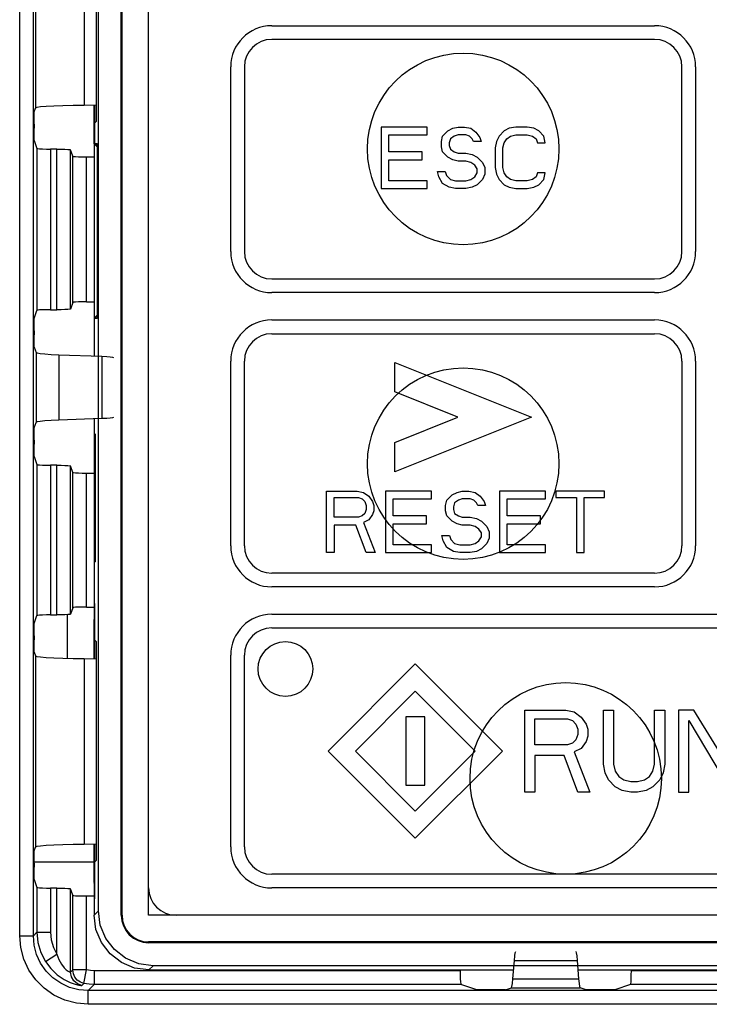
# Model space of a CAD drawing. Extents: x 30 to 410, y 34 to 287.
# Tile 16 of 50: x 88.26 to 93.3, y 210.68 to 217.87. Entities that reach past the tile are written whole.
import ezdxf

# ---------------------------------------------------------------- set-up
doc = ezdxf.new("R2010")
doc.units = 0
doc.header["$LTSCALE"] = 23.1
doc.layers.get('0').update_dxf_attribs({"linetype": 'CONTINUOUS'})
doc.layers.add('ALL_CURVE', color=7, linetype='CONTINUOUS')

msp = doc.modelspace()

# ---------------------------------------------------------------- linework, layer by layer
at = {"color": 7, "linetype": 'CONTINUOUS'}
for p, q in [((88.2576, 211.1782), (88.2576, 228.6727)), ((88.3576, 211.1782), (88.3576, 228.6727)), ((88.8329, 211.3605), (88.8329, 228.4964)), ((89.0008, 211.3285), (89.0008, 228.5285)), ((89.006, 211.3285), (89.006, 228.5285)), ((89.2008, 211.3285), (89.2008, 228.5285)), ((88.8165, 218.7285), (88.8165, 217.1285)), ((88.3732, 218.6246), (88.3732, 217.2263)), ((88.7288, 218.6042), (88.7288, 217.2468)), ((88.3644, 217.1999), (88.3732, 217.2263)), ((88.8165, 217.2473), (88.7288, 217.2468)), ((88.8008, 217.2472), (88.8008, 216.9685)), ((88.8053, 217.2472), (88.8053, 216.973)), ((88.8165, 217.1285), (88.8067, 217.1187)), ((88.3629, 217.1101), (88.3629, 217.0809)), ((88.8067, 216.9678), (88.8067, 217.1187)), ((88.3644, 216.991), (88.3839, 216.9325)), ((88.3839, 216.9325), (88.3839, 215.7484)), ((88.4839, 216.9273), (88.4839, 215.7536)), ((88.5305, 216.9273), (88.4839, 216.9273)), ((88.5305, 215.7536), (88.5305, 216.9273)), ((88.6305, 215.7587), (88.6305, 216.9222)), ((88.6463, 216.8748), (88.6305, 216.9222)), ((88.8008, 216.9685), (88.8053, 216.973)), ((88.8008, 216.9685), (88.8255, 216.9437)), ((88.8008, 216.9683), (88.8255, 216.9436)), ((88.8044, 215.6921), (88.8044, 216.9648)), ((88.8053, 216.973), (88.8067, 216.9717)), ((88.8153, 216.9591), (88.8067, 216.9678)), ((88.8067, 216.9678), (88.824, 216.9678)), ((88.8254, 216.9488), (88.8153, 216.9591)), ((88.8241, 216.9677), (88.824, 216.9678)), ((88.6463, 215.8061), (88.6463, 216.8748)), ((88.7463, 215.8112), (88.7463, 216.8697)), ((88.7463, 216.8697), (88.8044, 216.8697)), ((88.8273, 215.8785), (88.8273, 216.7785)), ((88.6463, 215.8061), (88.6305, 215.7587)), ((88.7463, 215.8112), (88.8044, 215.8112)), ((88.3644, 215.6899), (88.3839, 215.7484)), ((88.4839, 215.7536), (88.5305, 215.7536)), ((88.8127, 215.7005), (88.8015, 215.6892)), ((88.8015, 215.6892), (88.8015, 215.4152)), ((88.824, 215.6892), (88.8015, 215.6892)), ((88.8255, 215.7133), (88.8127, 215.7005)), ((88.824, 215.6892), (88.8241, 215.6892)), ((88.3629, 215.6001), (88.3629, 215.5709)), ((88.3644, 215.481), (88.3775, 215.4415)), ((88.3775, 215.4415), (88.3775, 214.9294)), ((88.5451, 215.4248), (88.5451, 214.9461)), ((88.5451, 215.4248), (88.8593, 215.4131)), ((88.8593, 215.4131), (88.8593, 214.9579)), ((88.3644, 214.8899), (88.3775, 214.9294)), ((88.8593, 214.9579), (88.5451, 214.9461)), ((88.8015, 214.9557), (88.8015, 213.6078)), ((88.8042, 213.9113), (88.8042, 214.8457)), ((88.8042, 214.8457), (88.8133, 214.8449)), ((88.8133, 213.9117), (88.8133, 214.8453)), ((88.3629, 214.8001), (88.3629, 214.7709)), ((88.3644, 214.681), (88.3839, 214.6225)), ((88.3839, 214.6225), (88.3839, 213.5184)), ((88.4839, 214.6173), (88.4839, 213.5236)), ((88.5305, 214.6173), (88.4839, 214.6173)), ((88.5305, 213.5236), (88.5305, 214.6173)), ((88.6305, 213.5287), (88.6305, 214.6122)), ((88.6463, 214.5648), (88.6305, 214.6122)), ((88.6463, 213.5761), (88.6463, 214.5648)), ((88.7463, 213.5812), (88.7463, 214.5597)), ((88.7463, 214.5597), (88.8015, 214.5597)), ((88.8133, 213.9121), (88.8042, 213.9113)), ((88.8015, 213.6078), (88.8067, 213.6025)), ((88.8067, 213.6078), (88.8015, 213.6078)), ((88.8044, 213.4922), (88.8044, 213.6049)), ((88.8067, 213.3382), (88.8067, 213.6078)), ((88.6463, 213.5761), (88.6305, 213.5287)), ((88.7463, 213.5812), (88.8044, 213.5812)), ((88.3644, 213.4599), (88.3839, 213.5184)), ((88.4839, 213.5236), (88.5305, 213.5236)), ((88.6048, 213.5255), (88.6048, 213.2061)), ((88.8067, 213.4945), (88.8008, 213.4886)), ((88.8008, 213.4885), (88.8067, 213.4944)), ((88.8008, 213.4885), (88.8008, 213.2037)), ((88.8053, 213.4839), (88.8008, 213.4885)), ((88.8053, 213.4839), (88.8067, 213.4852)), ((88.8053, 213.4839), (88.8053, 213.2037)), ((88.3629, 213.3701), (88.3629, 213.3409)), ((88.8165, 213.3285), (88.8067, 213.3382)), ((88.8165, 213.3285), (88.8165, 211.7285)), ((88.3644, 213.251), (88.3732, 213.2246)), ((88.3732, 213.2246), (88.3732, 211.8263)), ((88.7288, 213.2042), (88.7288, 211.8468)), ((88.7288, 213.2042), (88.8165, 213.2037)), ((88.3644, 211.7999), (88.3732, 211.8263)), ((88.8165, 211.8473), (88.7288, 211.8468)), ((88.8008, 211.8472), (88.8008, 211.5685)), ((88.8053, 211.8472), (88.8053, 211.573)), ((88.8008, 211.7157), (88.3629, 211.7157)), ((88.3629, 211.7101), (88.3629, 211.6809)), ((88.8165, 211.7285), (88.8067, 211.7187)), ((88.8067, 211.4492), (88.8067, 211.7187)), ((88.3644, 211.591), (88.3839, 211.5325)), ((88.3839, 211.5325), (88.3839, 211.2045)), ((88.4839, 211.5273), (88.4839, 211.2045)), ((88.5305, 211.5273), (88.4839, 211.5273)), ((88.5305, 211.0438), (88.5305, 211.5273)), ((88.6305, 210.9134), (88.6305, 211.5222)), ((88.6463, 211.4748), (88.6305, 211.5222)), ((88.8008, 211.5685), (88.8053, 211.573)), ((88.8008, 211.5685), (88.8067, 211.5625)), ((88.8008, 211.5683), (88.8067, 211.5624)), ((88.8044, 211.4521), (88.8044, 211.5648)), ((88.8053, 211.573), (88.8067, 211.5717)), ((88.6463, 210.9292), (88.6463, 211.4748)), ((88.7463, 210.9292), (88.7463, 211.4697)), ((88.7463, 211.4697), (88.8044, 211.4697)), ((88.8015, 211.4492), (88.8015, 211.3291)), ((88.8015, 211.4492), (88.8067, 211.4492)), ((88.8067, 211.4544), (88.8041, 211.4518)), ((88.8329, 211.3605), (88.8015, 211.3291)), ((89.0008, 211.3285), (89.006, 211.3285)), ((100.4008, 211.3285), (89.2008, 211.3285)), ((88.2576, 211.1782), (88.3576, 211.1782)), ((88.3576, 211.1782), (88.3839, 211.2045)), ((88.3839, 211.2045), (88.4839, 211.2045)), ((89.2008, 211.1337), (89.2008, 211.1285)), ((100.4008, 211.1337), (89.2008, 211.1337)), ((100.4008, 211.1285), (89.2008, 211.1285)), ((88.4461, 210.9903), (88.5305, 211.0438)), ((89.2014, 210.9292), (89.2328, 210.9606)), ((100.3687, 210.9606), (89.2328, 210.9606)), ((91.8643, 210.8644), (91.8752, 210.9993)), ((91.8752, 210.9993), (92.3344, 210.9993)), ((92.3344, 210.9993), (92.3452, 210.8644)), ((88.6305, 210.9134), (88.6463, 210.9292)), ((88.7463, 210.9292), (88.6463, 210.9292)), ((88.7273, 210.831), (88.7463, 210.9292)), ((88.803, 210.9237), (88.803, 210.8238)), ((91.479, 210.9237), (88.803, 210.9237)), ((89.2014, 210.9292), (91.8696, 210.9292)), ((91.479, 210.9237), (91.479, 210.9292)), ((92.34, 210.9292), (97.2696, 210.9292)), ((92.7306, 210.9292), (92.7306, 210.9237)), ((96.879, 210.9237), (92.7306, 210.9237)), ((88.7116, 210.8152), (88.7273, 210.831)), ((88.7576, 210.7783), (88.803, 210.8238)), ((91.4842, 210.8238), (88.803, 210.8238)), ((91.6003, 210.7851), (91.4842, 210.8238)), ((91.8093, 210.7851), (91.8533, 210.7997)), ((91.8533, 210.7997), (92.3563, 210.7997)), ((91.8643, 210.8644), (92.3452, 210.8644)), ((92.4003, 210.7851), (92.3563, 210.7997)), ((92.7254, 210.8238), (92.6093, 210.7851)), ((96.8842, 210.8238), (92.7254, 210.8238)), ((88.7576, 210.6783), (88.7576, 210.7783)), ((100.5525, 210.7783), (88.7576, 210.7783)), ((91.7194, 210.7836), (91.6902, 210.7836)), ((92.5194, 210.7836), (92.4902, 210.7836)), ((100.5525, 210.6783), (88.7576, 210.6783))]:
    msp.add_line(p, q, dxfattribs=at)
for points in [[(88.3629, 217.1101), (88.363, 217.137), (88.3632, 217.1614), (88.3635, 217.1812), (88.3639, 217.1944), (88.3644, 217.1999)], [(88.7288, 217.2468), (88.6485, 217.2459), (88.5734, 217.2441), (88.5067, 217.2416), (88.4513, 217.2384), (88.4095, 217.2347), (88.3831, 217.2306), (88.3732, 217.2263)], [(88.3644, 216.991), (88.3639, 216.9965), (88.3635, 217.0098), (88.3632, 217.0295), (88.363, 217.054), (88.3629, 217.0809)], [(88.3839, 216.9325), (88.3892, 216.9309), (88.4036, 216.9295), (88.4257, 216.9283), (88.4533, 216.9276), (88.4839, 216.9273)], [(88.5305, 216.9273), (88.5611, 216.9271), (88.5887, 216.9264), (88.6108, 216.9252), (88.6252, 216.9238), (88.6305, 216.9222)], [(88.826, 216.9313), (88.825, 216.9586), (88.8241, 216.9677)], [(88.8273, 216.7785), (88.8272, 216.8368), (88.8267, 216.8894), (88.826, 216.9313)], [(88.6463, 216.8748), (88.6516, 216.8732), (88.666, 216.8718), (88.6881, 216.8707), (88.7157, 216.8699), (88.7463, 216.8697)], [(88.826, 215.7254), (88.8267, 215.7671), (88.8272, 215.8198), (88.8273, 215.8785)], [(88.6305, 215.7587), (88.6252, 215.7571), (88.6108, 215.7557), (88.5887, 215.7546), (88.5611, 215.7538), (88.5305, 215.7536)], [(88.7463, 215.8112), (88.7157, 215.811), (88.6881, 215.8103), (88.666, 215.8091), (88.6516, 215.8077), (88.6463, 215.8061)], [(88.3629, 215.6001), (88.363, 215.627), (88.3632, 215.6514), (88.3635, 215.6712), (88.3639, 215.6844), (88.3644, 215.6899)], [(88.4839, 215.7536), (88.4533, 215.7533), (88.4257, 215.7526), (88.4036, 215.7515), (88.3892, 215.75), (88.3839, 215.7484)], [(88.8241, 215.6892), (88.825, 215.6985), (88.826, 215.7254)], [(88.3644, 215.481), (88.3639, 215.4865), (88.3635, 215.4998), (88.3632, 215.5195), (88.363, 215.544), (88.3629, 215.5709)], [(88.3775, 215.4415), (88.3858, 215.4376), (88.4076, 215.4339), (88.4424, 215.4304), (88.4887, 215.4274), (88.5451, 215.4248)], [(88.8593, 215.4131), (88.8938, 215.4114), (88.9201, 215.4094), (88.9368, 215.4071), (88.9431, 215.4047)], [(88.9431, 214.9662), (88.9368, 214.9638), (88.9201, 214.9615), (88.8938, 214.9595), (88.8593, 214.9579)], [(88.5451, 214.9461), (88.4887, 214.9436), (88.4424, 214.9405), (88.4076, 214.937), (88.3858, 214.9333), (88.3775, 214.9294)], [(88.3629, 214.8001), (88.363, 214.827), (88.3632, 214.8514), (88.3635, 214.8712), (88.3639, 214.8844), (88.3644, 214.8899)], [(88.3644, 214.681), (88.3639, 214.6865), (88.3635, 214.6998), (88.3632, 214.7195), (88.363, 214.744), (88.3629, 214.7709)], [(88.3839, 214.6225), (88.3892, 214.6209), (88.4036, 214.6195), (88.4257, 214.6183), (88.4533, 214.6176), (88.4839, 214.6173)], [(88.5305, 214.6173), (88.5611, 214.6171), (88.5887, 214.6164), (88.6108, 214.6152), (88.6252, 214.6138), (88.6305, 214.6122)], [(88.6463, 214.5648), (88.6516, 214.5632), (88.666, 214.5618), (88.6881, 214.5607), (88.7157, 214.5599), (88.7463, 214.5597)], [(88.6305, 213.5287), (88.6252, 213.5271), (88.6108, 213.5257), (88.5887, 213.5246), (88.5611, 213.5238), (88.5305, 213.5236)], [(88.7463, 213.5812), (88.7157, 213.581), (88.6881, 213.5803), (88.666, 213.5791), (88.6516, 213.5777), (88.6463, 213.5761)], [(88.3629, 213.3701), (88.363, 213.397), (88.3632, 213.4214), (88.3635, 213.4412), (88.3639, 213.4544), (88.3644, 213.4599)], [(88.4839, 213.5236), (88.4533, 213.5233), (88.4257, 213.5226), (88.4036, 213.5215), (88.3892, 213.52), (88.3839, 213.5184)], [(88.3644, 213.251), (88.3639, 213.2565), (88.3635, 213.2698), (88.3632, 213.2895), (88.363, 213.314), (88.3629, 213.3409)], [(88.3732, 213.2246), (88.3831, 213.2203), (88.4095, 213.2163), (88.4513, 213.2125), (88.5067, 213.2094), (88.5734, 213.2068), (88.6485, 213.2051), (88.7288, 213.2042)], [(88.7288, 211.8468), (88.6485, 211.8459), (88.5734, 211.8441), (88.5067, 211.8416), (88.4513, 211.8384), (88.4095, 211.8347), (88.3831, 211.8306), (88.3732, 211.8263)], [(88.3629, 211.7101), (88.363, 211.737), (88.3632, 211.7614), (88.3635, 211.7812), (88.3639, 211.7944), (88.3644, 211.7999)], [(88.3644, 211.591), (88.3639, 211.5965), (88.3635, 211.6098), (88.3632, 211.6295), (88.363, 211.654), (88.3629, 211.6809)], [(88.3839, 211.5325), (88.3892, 211.5309), (88.4036, 211.5295), (88.4257, 211.5283), (88.4533, 211.5276), (88.4839, 211.5273)], [(88.5305, 211.5273), (88.5611, 211.5271), (88.5887, 211.5264), (88.6108, 211.5252), (88.6252, 211.5238), (88.6305, 211.5222)], [(88.6463, 211.4748), (88.6516, 211.4732), (88.666, 211.4718), (88.6881, 211.4707), (88.7157, 211.4699), (88.7463, 211.4697)], [(89.2014, 210.9292), (89.0979, 210.9428), (89.0014, 210.9827), (88.9186, 211.0463), (88.8551, 211.1291), (88.8151, 211.2256), (88.8015, 211.3291)], [(89.2328, 210.9606), (89.1291, 210.9743), (89.0327, 211.0143), (88.95, 211.0777), (88.8866, 211.1603), (88.8466, 211.2567), (88.8329, 211.3605)], [(88.7576, 210.6783), (88.6723, 210.6857), (88.5878, 210.708), (88.5079, 210.7451), (88.4361, 210.7953), (88.3747, 210.8568), (88.3245, 210.9284), (88.2874, 211.0082), (88.265, 211.0926), (88.2576, 211.1782)], [(88.7576, 210.7783), (88.6893, 210.7842), (88.6217, 210.8021), (88.5578, 210.8317), (88.5004, 210.8719), (88.4513, 210.9211), (88.4111, 210.9784), (88.3815, 211.0422), (88.3635, 211.1097), (88.3576, 211.1782)], [(88.3839, 211.2045), (88.3909, 211.1296), (88.4119, 211.0574), (88.4461, 210.9903)], [(88.4839, 211.2045), (88.4891, 211.1484), (88.5049, 211.0942), (88.5305, 211.0438)], [(88.5305, 211.0438), (88.545, 211.0054), (88.5631, 210.9712), (88.5818, 210.946), (88.5985, 210.9297), (88.6123, 210.9202), (88.6223, 210.9154), (88.6283, 210.9135), (88.6305, 210.9134)], [(91.8752, 210.9993), (91.8785, 211.033), (91.8821, 211.0547), (91.8859, 211.0638)], [(92.3237, 211.0638), (92.3274, 211.0547), (92.331, 211.033), (92.3344, 210.9993)], [(88.4461, 210.9903), (88.4848, 210.9389), (88.533, 210.8934), (88.5826, 210.8596), (88.6271, 210.8379), (88.6636, 210.825), (88.69, 210.8183), (88.7059, 210.8155), (88.7116, 210.8152)], [(88.7116, 210.8152), (88.6795, 210.8274), (88.6534, 210.8497), (88.6364, 210.8796), (88.6305, 210.9134)], [(88.7273, 210.831), (88.7016, 210.8397), (88.6789, 210.8552), (88.6612, 210.8765), (88.6501, 210.9018), (88.6463, 210.9292)], [(88.803, 210.9237), (88.7745, 210.9251), (88.7463, 210.9292)], [(91.479, 210.9237), (91.4793, 210.8932), (91.48, 210.8656), (91.4811, 210.8435), (91.4826, 210.8291), (91.4842, 210.8238)], [(92.7254, 210.8238), (92.727, 210.8291), (92.7285, 210.8435), (92.7296, 210.8656), (92.7303, 210.8932), (92.7306, 210.9237)], [(88.803, 210.8238), (88.765, 210.8256), (88.7273, 210.831)], [(91.8533, 210.7997), (91.8571, 210.808), (91.8609, 210.8298), (91.8643, 210.8644)], [(92.3452, 210.8644), (92.3487, 210.8298), (92.3524, 210.808), (92.3563, 210.7997)], [(91.6902, 210.7836), (91.6633, 210.7836), (91.6388, 210.7839), (91.6191, 210.7842), (91.6058, 210.7846), (91.6003, 210.7851)], [(91.8093, 210.7851), (91.8037, 210.7846), (91.7905, 210.7842), (91.7707, 210.7839), (91.7463, 210.7836), (91.7194, 210.7836)], [(92.4902, 210.7836), (92.4633, 210.7836), (92.4388, 210.7839), (92.4191, 210.7842), (92.4058, 210.7846), (92.4003, 210.7851)], [(92.6093, 210.7851), (92.6037, 210.7846), (92.5905, 210.7842), (92.5707, 210.7839), (92.5463, 210.7836), (92.5194, 210.7836)]]:
    msp.add_lwpolyline(points, dxfattribs=at)
for centre in [(91.5008, 216.9285), (91.5008, 214.6285), (92.2508, 212.3285)]:
    msp.add_circle(centre, 0.7, dxfattribs=at)
for centre, radius in [((89.4008, 211.5285), 0.2), ((89.2008, 211.3285), 0.2), ((89.2008, 211.3285), 0.1948)]:
    msp.add_arc(centre, radius, 180, 270, dxfattribs=at)
at = {"layer": 'ALL_CURVE', "linetype": 'CONTINUOUS'}
for p, q in [((90.1008, 217.8285), (92.9008, 217.8285)), ((92.9008, 217.7285), (90.1008, 217.7285)), ((89.8008, 216.1785), (89.8008, 217.5285)), ((89.9008, 217.5285), (89.9008, 216.1785)), ((93.1008, 216.1785), (93.1008, 217.5285)), ((93.2008, 217.5285), (93.2008, 216.1785)), ((90.9008, 217.0885), (90.9008, 216.6385)), ((91.2383, 217.0885), (90.9008, 217.0885)), ((91.2383, 217.031), (91.2383, 217.0885)), ((91.3508, 217.0214), (91.3883, 217.0597)), ((91.3883, 217.0597), (91.4258, 217.0789)), ((91.4258, 217.0789), (91.4633, 217.0885)), ((91.4633, 217.0885), (91.5102, 217.0885)), ((91.5102, 217.0885), (91.557, 217.0789)), ((91.557, 217.0789), (91.5945, 217.0502)), ((91.8008, 217.0597), (91.7633, 217.0214)), ((91.8383, 217.0789), (91.8008, 217.0597)), ((91.8852, 217.0885), (91.8383, 217.0789)), ((91.9695, 217.0885), (91.8852, 217.0885)), ((92.0164, 217.0789), (91.9695, 217.0885)), ((92.0539, 217.0597), (92.0164, 217.0789)), ((92.0914, 217.0214), (92.0539, 217.0597)), ((90.957, 216.9066), (90.957, 217.031)), ((90.957, 217.031), (91.2383, 217.031)), ((91.3414, 216.9831), (91.3508, 217.0214)), ((91.3414, 216.9448), (91.3414, 216.9831)), ((91.407, 217.0023), (91.3977, 216.9736)), ((91.4352, 217.0214), (91.407, 217.0023)), ((91.4633, 217.031), (91.4352, 217.0214)), ((91.5195, 217.031), (91.4633, 217.031)), ((91.5477, 217.0214), (91.5195, 217.031)), ((91.5664, 217.0023), (91.5477, 217.0214)), ((91.5758, 216.9831), (91.5664, 217.0023)), ((91.632, 216.9831), (91.5758, 216.9831)), ((91.5945, 217.0502), (91.6227, 217.0119)), ((91.6227, 217.0119), (91.632, 216.9831)), ((91.7445, 216.9831), (91.7352, 216.9353)), ((91.7633, 217.0214), (91.7445, 216.9831)), ((91.8008, 216.9736), (91.8195, 217.0023)), ((91.8195, 217.0023), (91.8477, 217.0214)), ((91.8477, 217.0214), (91.8852, 217.031)), ((91.8852, 217.031), (91.9695, 217.031)), ((91.9695, 217.031), (92.007, 217.0214)), ((92.007, 217.0214), (92.0352, 217.0023)), ((92.0352, 217.0023), (92.0445, 216.9736)), ((92.1008, 216.9736), (92.0914, 217.0214)), ((91.3508, 216.9066), (91.3414, 216.9448)), ((91.3977, 216.9736), (91.3977, 216.9544)), ((91.3977, 216.9544), (91.407, 216.9257)), ((91.407, 216.9257), (91.4352, 216.9066)), ((91.7352, 216.9353), (91.7352, 216.7917)), ((91.7914, 216.9353), (91.8008, 216.9736)), ((91.7914, 216.7917), (91.7914, 216.9353)), ((92.0445, 216.9736), (92.1008, 216.9736)), ((91.2008, 216.9066), (90.957, 216.9066)), ((90.957, 216.6959), (90.957, 216.8491)), ((90.957, 216.8491), (91.2008, 216.8491)), ((91.2008, 216.8491), (91.2008, 216.9066)), ((91.3883, 216.8683), (91.3508, 216.9066)), ((91.4258, 216.8491), (91.3883, 216.8683)), ((91.4633, 216.8395), (91.4258, 216.8491)), ((91.4352, 216.9066), (91.4633, 216.897)), ((91.4633, 216.897), (91.5195, 216.897)), ((91.5195, 216.8395), (91.4633, 216.8395)), ((91.5195, 216.897), (91.5664, 216.8874)), ((91.557, 216.83), (91.5195, 216.8395)), ((91.5664, 216.8874), (91.6039, 216.8683)), ((91.6039, 216.8683), (91.6414, 216.83)), ((91.5852, 216.8108), (91.557, 216.83)), ((91.6039, 216.7821), (91.5852, 216.8108)), ((91.6039, 216.7534), (91.6039, 216.7821)), ((91.6414, 216.83), (91.6602, 216.7917)), ((91.6602, 216.7917), (91.6602, 216.7438)), ((91.7352, 216.7917), (91.7445, 216.7438)), ((91.8008, 216.7534), (91.7914, 216.7917)), ((91.2383, 216.6959), (90.957, 216.6959)), ((91.2383, 216.6385), (91.2383, 216.6959)), ((91.3227, 216.7246), (91.3133, 216.7629)), ((91.3133, 216.7629), (91.3695, 216.7629)), ((91.3508, 216.6768), (91.3227, 216.7246)), ((91.3695, 216.7629), (91.3789, 216.7342)), ((91.3789, 216.7342), (91.407, 216.7055)), ((91.407, 216.7055), (91.4445, 216.6959)), ((91.4445, 216.6959), (91.5195, 216.6959)), ((91.5195, 216.6959), (91.557, 216.7055)), ((91.557, 216.7055), (91.5852, 216.7246)), ((91.5852, 216.7246), (91.6039, 216.7534)), ((91.6414, 216.7055), (91.6039, 216.6672)), ((91.6602, 216.7438), (91.6414, 216.7055)), ((91.7445, 216.7438), (91.7633, 216.7055)), ((91.7633, 216.7055), (91.8008, 216.6672)), ((91.8195, 216.7246), (91.8008, 216.7534)), ((91.8477, 216.7055), (91.8195, 216.7246)), ((91.8852, 216.6959), (91.8477, 216.7055)), ((91.9695, 216.6959), (91.8852, 216.6959)), ((92.007, 216.7055), (91.9695, 216.6959)), ((92.0352, 216.7246), (92.007, 216.7055)), ((92.0445, 216.7534), (92.0352, 216.7246)), ((92.1008, 216.7534), (92.0445, 216.7534)), ((92.0539, 216.6672), (92.0914, 216.7055)), ((92.0914, 216.7055), (92.1008, 216.7534)), ((90.9008, 216.6385), (91.2383, 216.6385)), ((91.3977, 216.648), (91.3508, 216.6768)), ((91.4445, 216.6385), (91.3977, 216.648)), ((91.5195, 216.6385), (91.4445, 216.6385)), ((91.5664, 216.648), (91.5195, 216.6385)), ((91.6039, 216.6672), (91.5664, 216.648)), ((91.8008, 216.6672), (91.8383, 216.648)), ((91.8383, 216.648), (91.8852, 216.6385)), ((91.8852, 216.6385), (91.9695, 216.6385)), ((91.9695, 216.6385), (92.0164, 216.648)), ((92.0164, 216.648), (92.0539, 216.6672)), ((90.1008, 215.9785), (92.9008, 215.9785)), ((92.9008, 215.8785), (90.1008, 215.8785)), ((90.1008, 215.6785), (92.9008, 215.6785)), ((90.1008, 215.5785), (92.9008, 215.5785)), ((89.8008, 214.0285), (89.8008, 215.3785)), ((89.9008, 214.0285), (89.9008, 215.3785)), ((91.0008, 215.1531), (91.0008, 215.3685)), ((91.0008, 215.3685), (92.0008, 214.9685)), ((93.1008, 215.3785), (93.1008, 214.0285)), ((93.2008, 215.3785), (93.2008, 214.0285)), ((91.4623, 214.9685), (91.0008, 215.1531)), ((91.0008, 214.7839), (91.4623, 214.9685)), ((92.0008, 214.9685), (91.0008, 214.5685)), ((91.0008, 214.5685), (91.0008, 214.7839)), ((90.5008, 213.9785), (90.5008, 214.4285)), ((90.5008, 214.4285), (90.7258, 214.4285)), ((90.7258, 214.4285), (90.7727, 214.4189)), ((90.7727, 214.4189), (90.8102, 214.3902)), ((90.932, 214.4285), (90.932, 213.9785)), ((91.2695, 214.4285), (90.932, 214.4285)), ((91.2695, 214.371), (91.2695, 214.4285)), ((91.382, 214.3614), (91.4195, 214.3997)), ((91.4195, 214.3997), (91.457, 214.4189)), ((91.457, 214.4189), (91.4945, 214.4285)), ((91.4945, 214.4285), (91.5414, 214.4285)), ((91.5414, 214.4285), (91.5883, 214.4189)), ((91.5883, 214.4189), (91.6258, 214.3902)), ((91.7664, 214.4285), (91.7664, 213.9785)), ((92.1039, 214.4285), (91.7664, 214.4285)), ((92.1039, 214.371), (92.1039, 214.4285)), ((92.1789, 214.4285), (92.1789, 214.3806)), ((92.5352, 214.4285), (92.1789, 214.4285)), ((92.5352, 214.3806), (92.5352, 214.4285)), ((90.557, 214.237), (90.557, 214.3806)), ((90.557, 214.3806), (90.7352, 214.3806)), ((90.7352, 214.3806), (90.7633, 214.371)), ((90.7633, 214.371), (90.782, 214.3519)), ((90.782, 214.3519), (90.7914, 214.3231)), ((90.7914, 214.3231), (90.7914, 214.2944)), ((90.8102, 214.3902), (90.8383, 214.3519)), ((90.8383, 214.3519), (90.8477, 214.3231)), ((90.8477, 214.3231), (90.8477, 214.2848)), ((90.9883, 214.2466), (90.9883, 214.371)), ((90.9883, 214.371), (91.2695, 214.371)), ((91.3727, 214.3231), (91.382, 214.3614)), ((91.3727, 214.2848), (91.3727, 214.3231)), ((91.4383, 214.3423), (91.4289, 214.3136)), ((91.4664, 214.3614), (91.4383, 214.3423)), ((91.4945, 214.371), (91.4664, 214.3614)), ((91.5508, 214.371), (91.4945, 214.371)), ((91.5789, 214.3614), (91.5508, 214.371)), ((91.5977, 214.3423), (91.5789, 214.3614)), ((91.607, 214.3231), (91.5977, 214.3423)), ((91.6633, 214.3231), (91.607, 214.3231)), ((91.6258, 214.3902), (91.6539, 214.3519)), ((91.6539, 214.3519), (91.6633, 214.3231)), ((91.8227, 214.2466), (91.8227, 214.371)), ((91.8227, 214.371), (92.1039, 214.371)), ((92.1789, 214.3806), (92.3289, 214.3806)), ((92.3289, 214.3806), (92.3289, 213.9785)), ((92.3852, 213.9785), (92.3852, 214.3806)), ((92.3852, 214.3806), (92.5352, 214.3806)), ((90.7633, 214.2466), (90.7352, 214.237)), ((90.782, 214.2657), (90.7633, 214.2466)), ((90.7914, 214.2944), (90.782, 214.2657)), ((90.8383, 214.2561), (90.8102, 214.2178)), ((90.8477, 214.2848), (90.8383, 214.2561)), ((91.232, 214.2466), (90.9883, 214.2466)), ((91.232, 214.1891), (91.232, 214.2466)), ((91.382, 214.2466), (91.3727, 214.2848)), ((91.4195, 214.2083), (91.382, 214.2466)), ((91.4289, 214.3136), (91.4289, 214.2944)), ((91.4289, 214.2944), (91.4383, 214.2657)), ((91.4383, 214.2657), (91.4664, 214.2466)), ((91.4664, 214.2466), (91.4945, 214.237)), ((92.0664, 214.2466), (91.8227, 214.2466)), ((92.0664, 214.1891), (92.0664, 214.2466)), ((90.7352, 214.237), (90.557, 214.237)), ((90.557, 214.1795), (90.557, 213.9785)), ((90.7164, 214.1795), (90.557, 214.1795)), ((90.7914, 213.9785), (90.7164, 214.1795)), ((90.8102, 214.2178), (90.7727, 214.1987)), ((90.7727, 214.1987), (90.857, 213.9785)), ((90.9883, 214.0359), (90.9883, 214.1891)), ((90.9883, 214.1891), (91.232, 214.1891)), ((91.457, 214.1891), (91.4195, 214.2083)), ((91.4945, 214.1795), (91.457, 214.1891)), ((91.4945, 214.237), (91.5508, 214.237)), ((91.5508, 214.1795), (91.4945, 214.1795)), ((91.5508, 214.237), (91.5977, 214.2274)), ((91.5883, 214.17), (91.5508, 214.1795)), ((91.5977, 214.2274), (91.6352, 214.2083)), ((91.6352, 214.2083), (91.6727, 214.17)), ((91.8227, 214.0359), (91.8227, 214.1891)), ((91.8227, 214.1891), (92.0664, 214.1891)), ((91.3539, 214.0646), (91.3445, 214.1029)), ((91.3445, 214.1029), (91.4008, 214.1029)), ((91.4008, 214.1029), (91.4102, 214.0742)), ((91.6164, 214.1508), (91.5883, 214.17)), ((91.6352, 214.1221), (91.6164, 214.1508)), ((91.6352, 214.0934), (91.6352, 214.1221)), ((91.6727, 214.17), (91.6914, 214.1317)), ((91.6914, 214.1317), (91.6914, 214.0838)), ((91.2695, 214.0359), (90.9883, 214.0359)), ((91.2695, 213.9785), (91.2695, 214.0359)), ((91.382, 214.0168), (91.3539, 214.0646)), ((91.4102, 214.0742), (91.4383, 214.0455)), ((91.4383, 214.0455), (91.4758, 214.0359)), ((91.4758, 214.0359), (91.5508, 214.0359)), ((91.5508, 214.0359), (91.5883, 214.0455)), ((91.5883, 214.0455), (91.6164, 214.0646)), ((91.6164, 214.0646), (91.6352, 214.0934)), ((91.6727, 214.0455), (91.6352, 214.0072)), ((91.6914, 214.0838), (91.6727, 214.0455)), ((92.1039, 214.0359), (91.8227, 214.0359)), ((92.1039, 213.9785), (92.1039, 214.0359)), ((90.557, 213.9785), (90.5008, 213.9785)), ((90.857, 213.9785), (90.7914, 213.9785)), ((90.932, 213.9785), (91.2695, 213.9785)), ((91.4289, 213.988), (91.382, 214.0168)), ((91.4758, 213.9785), (91.4289, 213.988)), ((91.5508, 213.9785), (91.4758, 213.9785)), ((91.5977, 213.988), (91.5508, 213.9785)), ((91.6352, 214.0072), (91.5977, 213.988)), ((91.7664, 213.9785), (92.1039, 213.9785)), ((92.3289, 213.9785), (92.3852, 213.9785)), ((92.9008, 213.8285), (90.1008, 213.8285)), ((92.9008, 213.7285), (90.1008, 213.7285)), ((90.1008, 213.5285), (94.4008, 213.5285)), ((90.1008, 213.4285), (94.4008, 213.4285)), ((89.8008, 211.8285), (89.8008, 213.2285)), ((89.9008, 211.8285), (89.9008, 213.2285)), ((90.5144, 212.5285), (91.1508, 213.1649)), ((91.1508, 213.1649), (91.7872, 212.5285)), ((90.7124, 212.5285), (91.1508, 212.9669)), ((91.1508, 212.9669), (91.5892, 212.5285)), ((91.9508, 212.2285), (91.9508, 212.8285)), ((91.9508, 212.8285), (92.2508, 212.8285)), ((92.2508, 212.8285), (92.3133, 212.8157)), ((92.3133, 212.8157), (92.3633, 212.7774)), ((92.5258, 212.4327), (92.5258, 212.8285)), ((92.5258, 212.8285), (92.6008, 212.8285)), ((92.6008, 212.8285), (92.6008, 212.4327)), ((92.9008, 212.4327), (92.9008, 212.8285)), ((92.9008, 212.8285), (92.9758, 212.8285)), ((92.9758, 212.8285), (92.9758, 212.4327)), ((93.0758, 212.8285), (93.0758, 212.2285)), ((93.1883, 212.8285), (93.0758, 212.8285)), ((93.5008, 212.3178), (93.1883, 212.8285)), ((91.0808, 212.7785), (91.0808, 212.2785)), ((91.2208, 212.7785), (91.0808, 212.7785)), ((91.2208, 212.2785), (91.2208, 212.7785)), ((92.0258, 212.5731), (92.0258, 212.7646)), ((92.0258, 212.7646), (92.2633, 212.7646)), ((92.2633, 212.7646), (92.3008, 212.7519)), ((92.3008, 212.7519), (92.3258, 212.7263)), ((92.3633, 212.7774), (92.4008, 212.7263)), ((93.1508, 212.2285), (93.1508, 212.7519)), ((93.1508, 212.7519), (93.4633, 212.2285)), ((92.3258, 212.7263), (92.3383, 212.688)), ((92.3383, 212.688), (92.3383, 212.6497)), ((92.4008, 212.7263), (92.4133, 212.688)), ((92.4133, 212.688), (92.4133, 212.637)), ((92.3258, 212.6114), (92.3008, 212.5859)), ((92.3383, 212.6497), (92.3258, 212.6114)), ((92.4008, 212.5987), (92.3633, 212.5476)), ((92.4133, 212.637), (92.4008, 212.5987)), ((91.1508, 211.8921), (90.5144, 212.5285)), ((91.1508, 212.0901), (90.7124, 212.5285)), ((91.5892, 212.5285), (91.1508, 212.0901)), ((91.7872, 212.5285), (91.1508, 211.8921)), ((92.2633, 212.5731), (92.0258, 212.5731)), ((92.3008, 212.5859), (92.2633, 212.5731)), ((92.3633, 212.5476), (92.3133, 212.5221)), ((92.3133, 212.5221), (92.4258, 212.2285)), ((92.0258, 212.4966), (92.0258, 212.2285)), ((92.2383, 212.4966), (92.0258, 212.4966)), ((92.3383, 212.2285), (92.2383, 212.4966)), ((92.5383, 212.3689), (92.5258, 212.4327)), ((92.6008, 212.4327), (92.6133, 212.3817)), ((92.6133, 212.3817), (92.6383, 212.3434)), ((92.8633, 212.3434), (92.8883, 212.3817)), ((92.8883, 212.3817), (92.9008, 212.4327)), ((92.9758, 212.4327), (92.9633, 212.3689)), ((92.5633, 212.3178), (92.5383, 212.3689)), ((92.6133, 212.2668), (92.5633, 212.3178)), ((92.6383, 212.3434), (92.6758, 212.3178)), ((92.6758, 212.3178), (92.7258, 212.3051)), ((92.7258, 212.3051), (92.7758, 212.3051)), ((92.7758, 212.3051), (92.8258, 212.3178)), ((92.8258, 212.3178), (92.8633, 212.3434)), ((92.9383, 212.3178), (92.8883, 212.2668)), ((92.9633, 212.3689), (92.9383, 212.3178)), ((91.0808, 212.2785), (91.2208, 212.2785)), ((92.6633, 212.2412), (92.6133, 212.2668)), ((92.7258, 212.2285), (92.6633, 212.2412)), ((92.8383, 212.2412), (92.7758, 212.2285)), ((92.8883, 212.2668), (92.8383, 212.2412)), ((92.0258, 212.2285), (91.9508, 212.2285)), ((92.4258, 212.2285), (92.3383, 212.2285)), ((92.7758, 212.2285), (92.7258, 212.2285)), ((93.0758, 212.2285), (93.1508, 212.2285)), ((94.4008, 211.6285), (90.1008, 211.6285)), ((94.4008, 211.5285), (90.1008, 211.5285))]:
    msp.add_line(p, q, dxfattribs=at)
msp.add_circle((90.2008, 213.1285), 0.2, dxfattribs=at)
for centre, radius, start, end in [((90.1008, 217.5285), 0.3, 90, 180), ((92.9008, 217.5285), 0.3, 0, 90), ((90.1008, 217.5285), 0.2, 90, 180), ((92.9008, 217.5285), 0.2, 0, 90), ((90.1008, 216.1785), 0.3, 180, 270), ((90.1008, 216.1785), 0.2, 180, 270), ((92.9008, 216.1785), 0.3, 270, 360), ((92.9008, 216.1785), 0.2, 270, 360), ((90.1008, 215.3785), 0.3, 90, 180), ((92.9008, 215.3785), 0.3, 0, 90), ((90.1008, 215.3785), 0.2, 90, 180), ((92.9008, 215.3785), 0.2, 0, 90), ((90.1008, 214.0285), 0.3, 180, 270), ((90.1008, 214.0285), 0.2, 180, 270), ((92.9008, 214.0285), 0.3, 270, 360), ((92.9008, 214.0285), 0.2, 270, 360), ((90.1008, 213.2285), 0.3, 90, 180), ((90.1008, 213.2285), 0.2, 90, 180), ((90.1008, 211.8285), 0.3, 180, 270), ((90.1008, 211.8285), 0.2, 180, 270)]:
    msp.add_arc(centre, radius, start, end, dxfattribs=at)

doc.saveas('drawing.dxf')
